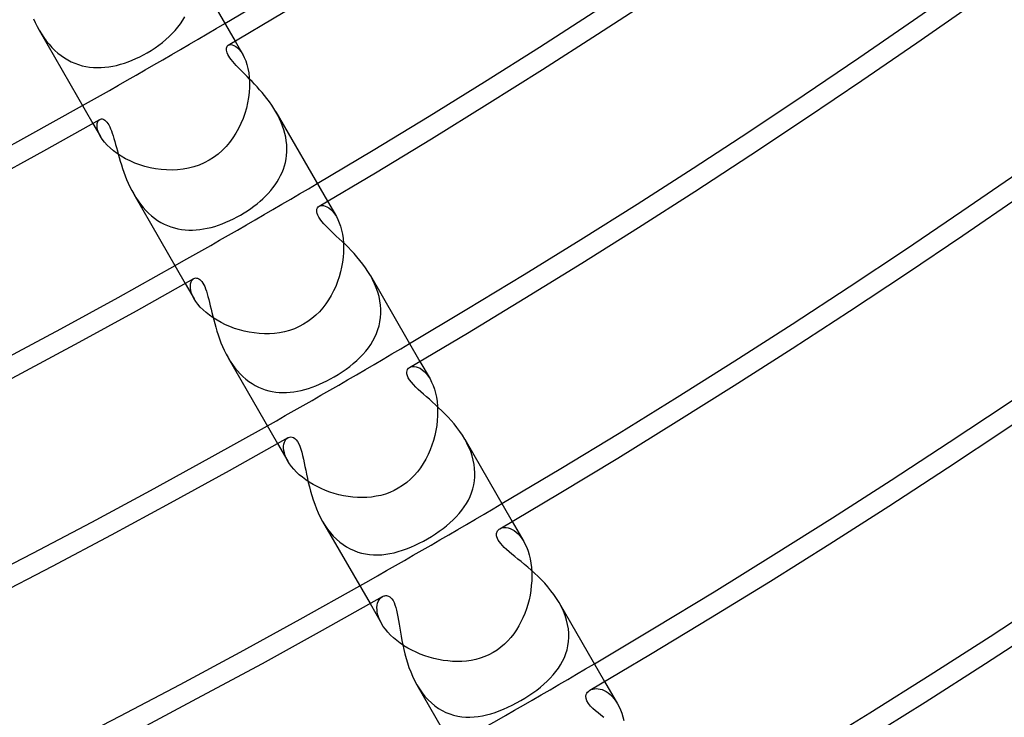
# Model space of a CAD drawing. Header units: millimetres. Extents: x -280 to 280, y -247 to 247.
# Tile 50 of 85: x 91 to 115, y -180 to -163. Entities that reach past the tile are written whole.
import ezdxf

# ---------------------------------------------------------------- set-up
doc = ezdxf.new("R2010")
doc.units = ezdxf.units.MM
doc.layers.add('HIDDEN', color=7, linetype='Continuous')
doc.layers.add('THICK', color=7, linetype='Continuous')

msp = doc.modelspace()

# ---------------------------------------------------------------- linework, layer by layer
at = {"layer": 'HIDDEN'}
for p, q in [((95.397, -163.11), (95.453, -163.026)), ((95.453, -163.026), (95.505, -162.939)), ((91.955, -163.27), (92.009, -163.36)), ((95.197, -163.35), (95.268, -163.272)), ((95.268, -163.272), (95.335, -163.192)), ((95.335, -163.192), (95.397, -163.11)), ((92.009, -163.36), (92.067, -163.447)), ((92.067, -163.447), (92.128, -163.531)), ((92.128, -163.531), (92.193, -163.611)), ((94.868, -163.636), (94.956, -163.568)), ((94.956, -163.568), (95.04, -163.498)), ((95.04, -163.498), (95.121, -163.425)), ((95.121, -163.425), (95.197, -163.35)), ((96.727, -163.536), (96.912, -163.857)), ((92.193, -163.611), (92.261, -163.687)), ((92.261, -163.687), (92.334, -163.759)), ((92.334, -163.759), (92.409, -163.826)), ((94.583, -163.822), (94.681, -163.763)), ((94.681, -163.763), (94.776, -163.701)), ((94.776, -163.701), (94.868, -163.636)), ((96.56, -163.634), (96.589, -163.623)), ((96.589, -163.623), (96.622, -163.62)), ((96.622, -163.62), (96.658, -163.625)), ((96.658, -163.625), (96.699, -163.639)), ((96.699, -163.639), (96.741, -163.662)), ((96.741, -163.662), (96.784, -163.696)), ((96.784, -163.696), (96.828, -163.739)), ((96.828, -163.739), (96.871, -163.793)), ((96.871, -163.793), (96.912, -163.857)), ((92.409, -163.826), (92.487, -163.887)), ((92.487, -163.887), (92.567, -163.942)), ((92.567, -163.942), (92.65, -163.992)), ((92.65, -163.992), (92.735, -164.036)), ((92.735, -164.036), (92.822, -164.074)), ((94.03, -164.071), (94.124, -164.038)), ((94.124, -164.038), (94.218, -164.001)), ((94.218, -164.001), (94.311, -163.961)), ((94.311, -163.961), (94.403, -163.918)), ((94.403, -163.918), (94.494, -163.871)), ((94.494, -163.871), (94.583, -163.822)), ((96.912, -163.857), (96.95, -163.929)), ((96.95, -163.929), (96.984, -164.011)), ((96.984, -164.011), (97.014, -164.101)), ((92.822, -164.074), (92.91, -164.106)), ((92.91, -164.106), (93, -164.132)), ((93, -164.132), (93.091, -164.152)), ((93.091, -164.152), (93.182, -164.166)), ((93.182, -164.166), (93.275, -164.176)), ((93.275, -164.176), (93.368, -164.179)), ((93.368, -164.179), (93.462, -164.178)), ((93.462, -164.178), (93.556, -164.172)), ((93.556, -164.172), (93.65, -164.16)), ((93.65, -164.16), (93.745, -164.144)), ((93.745, -164.144), (93.84, -164.124)), ((93.84, -164.124), (93.935, -164.099)), ((93.935, -164.099), (94.03, -164.071)), ((97.014, -164.101), (97.038, -164.199)), ((97.038, -164.199), (97.057, -164.305)), ((97.057, -164.305), (97.07, -164.418)), ((97.07, -164.418), (97.076, -164.536)), ((97.076, -164.658), (97.068, -164.782)), ((97.076, -164.536), (97.076, -164.658)), ((97.053, -164.909), (97.03, -165.037)), ((97.068, -164.782), (97.053, -164.909)), ((97.001, -165.165), (96.964, -165.293)), ((97.03, -165.037), (97.001, -165.165)), ((93.384, -165.494), (93.405, -165.462)), ((93.405, -165.462), (93.431, -165.441)), ((96.92, -165.418), (96.869, -165.542)), ((96.964, -165.293), (96.92, -165.418)), ((97.766, -165.34), (97.72, -165.256)), ((97.809, -165.426), (97.766, -165.34)), ((97.849, -165.514), (97.809, -165.426)), ((93.263, -165.536), (93.448, -165.857)), ((93.365, -165.586), (93.37, -165.536)), ((93.369, -165.644), (93.365, -165.586)), ((93.383, -165.709), (93.369, -165.644)), ((93.37, -165.536), (93.384, -165.494)), ((93.409, -165.78), (93.383, -165.709)), ((96.811, -165.662), (96.745, -165.779)), ((96.869, -165.542), (96.811, -165.662)), ((97.883, -165.602), (97.849, -165.514)), ((97.913, -165.691), (97.883, -165.602)), ((97.939, -165.781), (97.913, -165.691)), ((93.448, -165.857), (93.409, -165.78)), ((93.491, -165.925), (93.448, -165.857)), ((93.544, -165.994), (93.491, -165.925)), ((96.673, -165.891), (96.593, -165.999)), ((96.745, -165.779), (96.673, -165.891)), ((97.959, -165.871), (97.939, -165.781)), ((97.974, -165.961), (97.959, -165.871)), ((97.983, -166.051), (97.974, -165.961)), ((93.607, -166.065), (93.544, -165.994)), ((93.679, -166.135), (93.607, -166.065)), ((93.761, -166.205), (93.679, -166.135)), ((93.852, -166.272), (93.761, -166.205)), ((96.412, -166.195), (96.311, -166.283)), ((96.506, -166.1), (96.412, -166.195)), ((96.593, -165.999), (96.506, -166.1)), ((97.987, -166.14), (97.983, -166.051)), ((97.986, -166.228), (97.987, -166.14)), ((93.95, -166.336), (93.852, -166.272)), ((94.055, -166.396), (93.95, -166.336)), ((94.167, -166.452), (94.055, -166.396)), ((94.284, -166.503), (94.167, -166.452)), ((96.091, -166.435), (95.972, -166.498)), ((96.204, -166.364), (96.091, -166.435)), ((96.311, -166.283), (96.204, -166.364)), ((97.951, -166.486), (97.968, -166.401)), ((97.968, -166.401), (97.98, -166.315)), ((97.98, -166.315), (97.986, -166.228)), ((94.406, -166.548), (94.284, -166.503)), ((94.531, -166.586), (94.406, -166.548)), ((94.66, -166.618), (94.531, -166.586)), ((94.79, -166.643), (94.66, -166.618)), ((94.923, -166.661), (94.79, -166.643)), ((95.057, -166.671), (94.923, -166.661)), ((95.191, -166.673), (95.057, -166.671)), ((95.325, -166.667), (95.191, -166.673)), ((95.458, -166.652), (95.325, -166.667)), ((95.591, -166.628), (95.458, -166.652)), ((95.721, -166.594), (95.591, -166.628)), ((95.848, -166.551), (95.721, -166.594)), ((95.972, -166.498), (95.848, -166.551)), ((97.871, -166.731), (97.902, -166.651)), ((97.902, -166.651), (97.929, -166.569)), ((97.929, -166.569), (97.951, -166.486)), ((97.75, -166.96), (97.794, -166.885)), ((97.794, -166.885), (97.835, -166.809)), ((97.835, -166.809), (97.871, -166.731)), ((97.593, -167.173), (97.649, -167.104)), ((97.649, -167.104), (97.701, -167.033)), ((97.701, -167.033), (97.75, -166.96)), ((94.256, -167.256), (94.308, -167.342)), ((94.308, -167.342), (94.363, -167.425)), ((97.334, -167.434), (97.403, -167.371)), ((97.403, -167.371), (97.47, -167.307)), ((97.47, -167.307), (97.533, -167.241)), ((97.533, -167.241), (97.593, -167.173)), ((94.363, -167.425), (94.421, -167.505)), ((94.421, -167.505), (94.483, -167.582)), ((94.483, -167.582), (94.549, -167.655)), ((97.027, -167.665), (97.108, -167.61)), ((97.108, -167.61), (97.186, -167.553)), ((97.186, -167.553), (97.261, -167.494)), ((97.261, -167.494), (97.334, -167.434)), ((98.771, -167.555), (98.802, -167.542)), ((98.802, -167.542), (98.837, -167.536)), ((98.837, -167.536), (98.877, -167.538)), ((98.877, -167.538), (98.919, -167.549)), ((98.919, -167.549), (98.964, -167.568)), ((98.964, -167.568), (99.011, -167.596)), ((98.977, -167.433), (99.193, -167.807)), ((99.011, -167.596), (99.058, -167.634)), ((99.058, -167.634), (99.104, -167.682)), ((94.549, -167.655), (94.617, -167.723)), ((94.617, -167.723), (94.688, -167.786)), ((94.688, -167.786), (94.761, -167.844)), ((94.761, -167.844), (94.837, -167.898)), ((96.595, -167.905), (96.685, -167.862)), ((96.685, -167.862), (96.773, -167.816)), ((96.773, -167.816), (96.861, -167.768)), ((96.861, -167.768), (96.945, -167.717)), ((96.945, -167.717), (97.027, -167.665)), ((99.104, -167.682), (99.15, -167.74)), ((99.15, -167.74), (99.193, -167.807)), ((99.193, -167.807), (99.23, -167.878)), ((99.23, -167.878), (99.264, -167.957)), ((94.837, -167.898), (94.916, -167.946)), ((94.916, -167.946), (94.997, -167.989)), ((94.997, -167.989), (95.079, -168.026)), ((95.079, -168.026), (95.162, -168.057)), ((95.162, -168.057), (95.247, -168.083)), ((95.247, -168.083), (95.333, -168.104)), ((95.333, -168.104), (95.42, -168.119)), ((95.42, -168.119), (95.509, -168.129)), ((95.509, -168.129), (95.597, -168.134)), ((95.687, -168.135), (95.777, -168.131)), ((95.777, -168.131), (95.867, -168.122)), ((95.867, -168.122), (95.958, -168.108)), ((95.958, -168.108), (96.049, -168.091)), ((96.049, -168.091), (96.14, -168.069)), ((96.14, -168.069), (96.231, -168.044)), ((96.231, -168.044), (96.323, -168.015)), ((96.323, -168.015), (96.414, -167.982)), ((96.414, -167.982), (96.504, -167.945)), ((96.504, -167.945), (96.595, -167.905)), ((99.264, -167.957), (99.294, -168.043)), ((99.294, -168.043), (99.319, -168.136)), ((95.597, -168.134), (95.687, -168.135)), ((99.319, -168.136), (99.34, -168.235)), ((99.34, -168.235), (99.355, -168.34)), ((99.355, -168.34), (99.364, -168.45)), ((99.364, -168.45), (99.368, -168.563)), ((99.368, -168.563), (99.365, -168.679)), ((99.357, -168.797), (99.342, -168.916)), ((99.365, -168.679), (99.357, -168.797)), ((99.321, -169.035), (99.294, -169.155)), ((99.342, -168.916), (99.321, -169.035)), ((95.694, -169.336), (95.721, -169.316)), ((99.261, -169.273), (99.222, -169.39)), ((99.294, -169.155), (99.261, -169.273)), ((100.075, -169.34), (100.021, -169.241)), ((95.513, -169.433), (95.729, -169.807)), ((95.636, -169.489), (95.642, -169.44)), ((95.637, -169.543), (95.636, -169.489)), ((95.646, -169.603), (95.637, -169.543)), ((95.642, -169.44), (95.654, -169.398)), ((95.654, -169.398), (95.672, -169.363)), ((95.672, -169.363), (95.694, -169.336)), ((99.176, -169.505), (99.125, -169.617)), ((99.222, -169.39), (99.176, -169.505)), ((100.123, -169.441), (100.075, -169.34)), ((100.166, -169.543), (100.123, -169.441)), ((100.202, -169.646), (100.166, -169.543)), ((95.664, -169.667), (95.646, -169.603)), ((95.692, -169.735), (95.664, -169.667)), ((95.729, -169.807), (95.692, -169.735)), ((95.771, -169.874), (95.729, -169.807)), ((99.068, -169.727), (99.005, -169.832)), ((99.125, -169.617), (99.068, -169.727)), ((100.232, -169.751), (100.202, -169.646)), ((100.254, -169.856), (100.232, -169.751)), ((95.821, -169.941), (95.771, -169.874)), ((95.879, -170.009), (95.821, -169.941)), ((95.946, -170.077), (95.879, -170.009)), ((98.86, -170.031), (98.779, -170.123)), ((98.936, -169.934), (98.86, -170.031)), ((99.005, -169.832), (98.936, -169.934)), ((100.269, -169.96), (100.254, -169.856)), ((100.277, -170.063), (100.269, -169.96)), ((96.02, -170.144), (95.946, -170.077)), ((96.103, -170.209), (96.02, -170.144)), ((96.191, -170.272), (96.103, -170.209)), ((96.286, -170.331), (96.191, -170.272)), ((98.598, -170.289), (98.499, -170.361)), ((98.691, -170.209), (98.598, -170.289)), ((98.779, -170.123), (98.691, -170.209)), ((100.255, -170.366), (100.27, -170.266)), ((100.27, -170.266), (100.277, -170.165)), ((100.277, -170.165), (100.277, -170.063)), ((96.386, -170.387), (96.286, -170.331)), ((96.491, -170.438), (96.386, -170.387)), ((96.601, -170.485), (96.491, -170.438)), ((96.715, -170.528), (96.601, -170.485)), ((96.831, -170.564), (96.715, -170.528)), ((98.285, -170.485), (98.17, -170.535)), ((98.396, -170.426), (98.285, -170.485)), ((98.499, -170.361), (98.396, -170.426)), ((100.206, -170.558), (100.234, -170.463)), ((100.234, -170.463), (100.255, -170.366)), ((96.95, -170.596), (96.831, -170.564)), ((97.07, -170.621), (96.95, -170.596)), ((97.192, -170.64), (97.07, -170.621)), ((97.316, -170.653), (97.192, -170.64)), ((97.44, -170.659), (97.316, -170.653)), ((97.564, -170.657), (97.44, -170.659)), ((97.688, -170.649), (97.564, -170.657)), ((97.811, -170.633), (97.688, -170.649)), ((97.933, -170.608), (97.811, -170.633)), ((98.052, -170.576), (97.933, -170.608)), ((98.17, -170.535), (98.052, -170.576)), ((100.083, -170.83), (100.13, -170.742)), ((100.13, -170.742), (100.171, -170.651)), ((100.171, -170.651), (100.206, -170.558)), ((99.908, -171.081), (99.972, -171)), ((99.972, -171), (100.03, -170.916)), ((100.03, -170.916), (100.083, -170.83)), ((96.556, -171.24), (96.608, -171.326)), ((99.688, -171.312), (99.766, -171.238)), ((99.766, -171.238), (99.84, -171.161)), ((99.84, -171.161), (99.908, -171.081)), ((96.608, -171.326), (96.664, -171.41)), ((96.664, -171.41), (96.723, -171.489)), ((99.428, -171.523), (99.519, -171.455)), ((99.519, -171.455), (99.606, -171.385)), ((99.606, -171.385), (99.688, -171.312)), ((100.977, -171.478), (101.01, -171.463)), ((101.01, -171.463), (101.048, -171.455)), ((101.048, -171.455), (101.09, -171.455)), ((101.09, -171.455), (101.135, -171.462)), ((101.135, -171.462), (101.183, -171.477)), ((101.183, -171.477), (101.232, -171.5)), ((101.227, -171.33), (101.475, -171.759)), ((96.723, -171.489), (96.785, -171.565)), ((96.785, -171.565), (96.85, -171.636)), ((96.85, -171.636), (96.918, -171.702)), ((96.918, -171.702), (96.989, -171.764)), ((99.051, -171.759), (99.137, -171.711)), ((99.137, -171.711), (99.237, -171.651)), ((99.237, -171.651), (99.334, -171.588)), ((99.334, -171.588), (99.428, -171.523)), ((101.232, -171.5), (101.282, -171.533)), ((101.282, -171.533), (101.332, -171.575)), ((101.332, -171.575), (101.382, -171.627)), ((101.382, -171.627), (101.429, -171.688)), ((101.429, -171.688), (101.474, -171.759)), ((96.989, -171.764), (97.063, -171.821)), ((97.063, -171.821), (97.139, -171.873)), ((97.139, -171.873), (97.217, -171.918)), ((97.217, -171.918), (97.296, -171.958)), ((97.296, -171.958), (97.377, -171.993)), ((98.514, -171.989), (98.604, -171.959)), ((98.604, -171.959), (98.694, -171.926)), ((98.694, -171.926), (98.784, -171.889)), ((98.784, -171.889), (98.873, -171.849)), ((98.873, -171.849), (98.962, -171.805)), ((98.962, -171.805), (99.051, -171.759)), ((101.474, -171.759), (101.513, -171.833)), ((101.513, -171.833), (101.549, -171.916)), ((101.549, -171.916), (101.581, -172.005)), ((97.377, -171.993), (97.46, -172.022)), ((97.46, -172.022), (97.544, -172.046)), ((97.544, -172.046), (97.63, -172.065)), ((97.63, -172.065), (97.716, -172.078)), ((97.716, -172.078), (97.802, -172.086)), ((97.802, -172.086), (97.89, -172.089)), ((97.89, -172.089), (97.978, -172.088)), ((97.978, -172.088), (98.066, -172.082)), ((98.066, -172.082), (98.155, -172.072)), ((98.155, -172.072), (98.244, -172.057)), ((98.244, -172.057), (98.334, -172.039)), ((98.334, -172.039), (98.424, -172.016)), ((98.424, -172.016), (98.514, -171.989)), ((101.581, -172.005), (101.607, -172.101)), ((101.607, -172.101), (101.629, -172.202)), ((101.629, -172.202), (101.645, -172.31)), ((101.645, -172.31), (101.656, -172.422)), ((101.656, -172.422), (101.66, -172.537)), ((101.658, -172.654), (101.651, -172.773)), ((101.66, -172.537), (101.658, -172.654)), ((101.637, -172.893), (101.617, -173.014)), ((101.651, -172.773), (101.637, -172.893)), ((101.591, -173.135), (101.559, -173.254)), ((101.617, -173.014), (101.591, -173.135)), ((97.763, -173.33), (98.011, -173.759)), ((97.908, -173.444), (97.909, -173.392)), ((97.909, -173.392), (97.916, -173.344)), ((97.916, -173.344), (97.927, -173.301)), ((97.927, -173.301), (97.944, -173.264)), ((97.944, -173.264), (97.965, -173.232)), ((97.965, -173.232), (97.989, -173.207)), ((97.989, -173.207), (98.016, -173.187)), ((101.521, -173.372), (101.477, -173.488)), ((101.559, -173.254), (101.521, -173.372)), ((102.375, -173.324), (102.321, -173.225)), ((102.423, -173.424), (102.375, -173.324)), ((97.914, -173.5), (97.908, -173.444)), ((97.927, -173.56), (97.914, -173.5)), ((97.947, -173.624), (97.927, -173.56)), ((97.974, -173.69), (97.947, -173.624)), ((101.427, -173.601), (101.372, -173.712)), ((101.477, -173.488), (101.427, -173.601)), ((102.465, -173.527), (102.423, -173.424)), ((102.5, -173.631), (102.465, -173.527)), ((102.528, -173.734), (102.5, -173.631)), ((98.01, -173.759), (97.974, -173.69)), ((98.052, -173.825), (98.01, -173.759)), ((98.1, -173.891), (98.052, -173.825)), ((101.31, -173.818), (101.241, -173.921)), ((101.372, -173.712), (101.31, -173.818)), ((102.548, -173.838), (102.528, -173.734)), ((102.561, -173.94), (102.548, -173.838)), ((98.156, -173.958), (98.1, -173.891)), ((98.218, -174.024), (98.156, -173.958)), ((98.288, -174.089), (98.218, -174.024)), ((98.364, -174.153), (98.288, -174.089)), ((101.086, -174.113), (100.999, -174.2)), ((101.167, -174.019), (101.086, -174.113)), ((101.241, -173.921), (101.167, -174.019)), ((102.567, -174.042), (102.561, -173.94)), ((102.565, -174.144), (102.567, -174.042)), ((98.446, -174.214), (98.364, -174.153)), ((98.534, -174.273), (98.446, -174.214)), ((98.625, -174.328), (98.534, -174.273)), ((98.722, -174.38), (98.625, -174.328)), ((100.806, -174.355), (100.702, -174.421)), ((100.906, -174.281), (100.806, -174.355)), ((100.999, -174.2), (100.906, -174.281)), ((102.516, -174.435), (102.539, -174.34)), ((102.539, -174.34), (102.556, -174.243)), ((102.556, -174.243), (102.565, -174.144)), ((98.822, -174.428), (98.722, -174.38)), ((98.926, -174.473), (98.822, -174.428)), ((99.032, -174.512), (98.926, -174.473)), ((99.141, -174.547), (99.032, -174.512)), ((99.252, -174.577), (99.141, -174.547)), ((99.364, -174.602), (99.252, -174.577)), ((99.477, -174.622), (99.364, -174.602)), ((100.276, -174.592), (100.164, -174.616)), ((100.387, -174.56), (100.276, -174.592)), ((100.495, -174.521), (100.387, -174.56)), ((100.6, -174.475), (100.495, -174.521)), ((100.702, -174.421), (100.6, -174.475)), ((102.45, -174.618), (102.486, -174.528)), ((102.486, -174.528), (102.516, -174.435)), ((99.592, -174.636), (99.477, -174.622)), ((99.706, -174.644), (99.592, -174.636)), ((99.821, -174.647), (99.706, -174.644)), ((99.936, -174.643), (99.821, -174.647)), ((100.051, -174.633), (99.936, -174.643)), ((100.164, -174.616), (100.051, -174.633)), ((102.305, -174.876), (102.359, -174.792)), ((102.359, -174.792), (102.408, -174.706)), ((102.408, -174.706), (102.45, -174.618)), ((102.112, -175.113), (102.182, -175.036)), ((102.182, -175.036), (102.246, -174.957)), ((102.246, -174.957), (102.305, -174.876)), ((98.857, -175.225), (98.915, -175.321)), ((98.915, -175.321), (98.979, -175.413)), ((101.878, -175.331), (101.96, -175.261)), ((101.96, -175.261), (102.039, -175.188)), ((102.039, -175.188), (102.112, -175.113)), ((103.477, -175.228), (103.758, -175.713)), ((98.979, -175.413), (99.047, -175.501)), ((99.047, -175.501), (99.119, -175.583)), ((101.511, -175.592), (101.607, -175.53)), ((101.607, -175.53), (101.701, -175.466)), ((101.701, -175.466), (101.791, -175.4)), ((101.791, -175.4), (101.878, -175.331)), ((103.176, -175.405), (103.209, -175.389)), ((103.209, -175.389), (103.247, -175.379)), ((103.247, -175.379), (103.287, -175.374)), ((103.287, -175.374), (103.331, -175.376)), ((103.331, -175.376), (103.377, -175.384)), ((103.377, -175.384), (103.424, -175.398)), ((103.424, -175.398), (103.473, -175.42)), ((103.473, -175.42), (103.522, -175.449)), ((103.522, -175.449), (103.571, -175.486)), ((103.571, -175.486), (103.62, -175.531)), ((103.62, -175.531), (103.668, -175.584)), ((99.119, -175.583), (99.195, -175.66)), ((99.195, -175.66), (99.275, -175.729)), ((99.275, -175.729), (99.358, -175.792)), ((99.358, -175.792), (99.443, -175.848)), ((101.109, -175.808), (101.211, -175.759)), ((101.211, -175.759), (101.312, -175.707)), ((101.312, -175.707), (101.412, -175.651)), ((101.412, -175.651), (101.511, -175.592)), ((103.668, -175.584), (103.714, -175.644)), ((103.714, -175.644), (103.757, -175.713)), ((103.757, -175.713), (103.796, -175.785)), ((103.796, -175.785), (103.831, -175.865)), ((99.443, -175.848), (99.532, -175.897)), ((99.532, -175.897), (99.623, -175.938)), ((99.623, -175.938), (99.715, -175.972)), ((99.715, -175.972), (99.809, -176)), ((99.809, -176), (99.905, -176.02)), ((99.905, -176.02), (100.001, -176.034)), ((100.001, -176.034), (100.099, -176.041)), ((100.099, -176.041), (100.197, -176.042)), ((100.197, -176.042), (100.297, -176.037)), ((100.297, -176.037), (100.397, -176.026)), ((100.397, -176.026), (100.498, -176.01)), ((100.498, -176.01), (100.599, -175.988)), ((100.599, -175.988), (100.7, -175.961)), ((100.7, -175.961), (100.802, -175.93)), ((100.802, -175.93), (100.904, -175.894)), ((100.904, -175.894), (101.007, -175.853)), ((101.007, -175.853), (101.109, -175.808)), ((103.831, -175.865), (103.863, -175.951)), ((103.863, -175.951), (103.89, -176.042)), ((103.89, -176.042), (103.912, -176.138)), ((103.912, -176.138), (103.93, -176.24)), ((103.93, -176.24), (103.943, -176.345)), ((103.943, -176.345), (103.951, -176.454)), ((103.951, -176.454), (103.954, -176.565)), ((103.951, -176.677), (103.942, -176.791)), ((103.954, -176.565), (103.951, -176.677)), ((103.929, -176.905), (103.91, -177.02)), ((103.942, -176.791), (103.929, -176.905)), ((100.013, -177.228), (100.294, -177.713)), ((100.187, -177.267), (100.199, -177.219)), ((100.199, -177.219), (100.215, -177.175)), ((100.215, -177.175), (100.235, -177.137)), ((100.235, -177.137), (100.26, -177.104)), ((100.26, -177.104), (100.287, -177.077)), ((100.287, -177.077), (100.317, -177.056)), ((103.886, -177.133), (103.856, -177.246)), ((103.91, -177.02), (103.886, -177.133)), ((104.675, -177.308), (104.618, -177.204)), ((100.182, -177.321), (100.187, -177.267)), ((100.183, -177.378), (100.182, -177.321)), ((100.19, -177.439), (100.183, -177.378)), ((100.204, -177.504), (100.19, -177.439)), ((103.783, -177.465), (103.739, -177.571)), ((103.822, -177.356), (103.783, -177.465)), ((103.856, -177.246), (103.822, -177.356)), ((104.724, -177.414), (104.675, -177.308)), ((104.766, -177.521), (104.724, -177.414)), ((100.226, -177.572), (100.204, -177.504)), ((100.256, -177.641), (100.226, -177.572)), ((100.293, -177.713), (100.256, -177.641)), ((100.337, -177.783), (100.293, -177.713)), ((103.69, -177.674), (103.636, -177.773)), ((103.739, -177.571), (103.69, -177.674)), ((104.8, -177.627), (104.766, -177.521)), ((104.826, -177.734), (104.8, -177.627)), ((100.389, -177.854), (100.337, -177.783)), ((100.448, -177.924), (100.389, -177.854)), ((100.513, -177.994), (100.448, -177.924)), ((103.512, -177.963), (103.442, -178.052)), ((103.577, -177.87), (103.512, -177.963)), ((103.636, -177.773), (103.577, -177.87)), ((104.844, -177.842), (104.826, -177.734)), ((104.854, -177.947), (104.844, -177.842)), ((104.855, -178.051), (104.854, -177.947)), ((100.586, -178.062), (100.513, -177.994)), ((100.665, -178.128), (100.586, -178.062)), ((100.75, -178.192), (100.665, -178.128)), ((100.839, -178.252), (100.75, -178.192)), ((103.367, -178.136), (103.286, -178.216)), ((103.442, -178.052), (103.367, -178.136)), ((104.834, -178.253), (104.849, -178.153)), ((104.849, -178.153), (104.855, -178.051)), ((100.934, -178.309), (100.839, -178.252)), ((101.032, -178.363), (100.934, -178.309)), ((101.133, -178.412), (101.032, -178.363)), ((101.238, -178.457), (101.133, -178.412)), ((103.01, -178.419), (102.91, -178.472)), ((103.107, -178.358), (103.01, -178.419)), ((103.199, -178.29), (103.107, -178.358)), ((103.286, -178.216), (103.199, -178.29)), ((104.783, -178.446), (104.812, -178.351)), ((104.812, -178.351), (104.834, -178.253)), ((101.346, -178.497), (101.238, -178.457)), ((101.456, -178.533), (101.346, -178.497)), ((101.567, -178.564), (101.456, -178.533)), ((101.68, -178.59), (101.567, -178.564)), ((101.793, -178.61), (101.68, -178.59)), ((101.907, -178.625), (101.793, -178.61)), ((102.022, -178.634), (101.907, -178.625)), ((102.136, -178.638), (102.022, -178.634)), ((102.251, -178.635), (102.136, -178.638)), ((102.365, -178.626), (102.251, -178.635)), ((102.478, -178.609), (102.365, -178.626)), ((102.589, -178.586), (102.478, -178.609)), ((102.699, -178.555), (102.589, -178.586)), ((102.806, -178.517), (102.699, -178.555)), ((102.91, -178.472), (102.806, -178.517)), ((104.656, -178.717), (104.705, -178.629)), ((104.705, -178.629), (104.747, -178.539)), ((104.747, -178.539), (104.783, -178.446)), ((104.475, -178.964), (104.54, -178.884)), ((104.54, -178.884), (104.601, -178.802)), ((104.601, -178.802), (104.656, -178.717)), ((104.247, -179.191), (104.328, -179.118)), ((104.328, -179.118), (104.404, -179.042)), ((104.404, -179.042), (104.475, -178.964)), ((105.727, -179.125), (106.042, -179.669)), ((101.154, -179.203), (101.215, -179.304)), ((101.215, -179.304), (101.282, -179.399)), ((101.282, -179.399), (101.352, -179.488)), ((103.884, -179.465), (103.98, -179.4)), ((103.98, -179.4), (104.073, -179.332)), ((104.073, -179.332), (104.162, -179.263)), ((104.162, -179.263), (104.247, -179.191)), ((105.37, -179.335), (105.403, -179.319)), ((105.403, -179.319), (105.441, -179.307)), ((105.441, -179.307), (105.481, -179.299)), ((105.481, -179.299), (105.524, -179.297)), ((105.524, -179.297), (105.569, -179.299)), ((105.569, -179.299), (105.616, -179.308)), ((105.616, -179.308), (105.664, -179.322)), ((105.664, -179.322), (105.713, -179.342)), ((105.713, -179.342), (105.762, -179.368)), ((105.762, -179.368), (105.812, -179.402)), ((105.812, -179.402), (105.861, -179.441)), ((101.352, -179.488), (101.427, -179.571)), ((101.427, -179.571), (101.507, -179.647)), ((103.581, -179.646), (103.685, -179.588)), ((103.685, -179.588), (103.786, -179.528)), ((103.786, -179.528), (103.884, -179.465)), ((105.861, -179.441), (105.908, -179.488)), ((105.908, -179.488), (105.955, -179.541)), ((105.955, -179.541), (105.999, -179.602)), ((105.999, -179.602), (106.041, -179.669)), ((101.507, -179.647), (101.59, -179.717)), ((101.59, -179.717), (101.677, -179.778)), ((101.677, -179.778), (101.767, -179.832)), ((101.767, -179.832), (101.859, -179.878)), ((101.859, -179.878), (101.953, -179.915)), ((102.955, -179.91), (103.058, -179.877)), ((103.058, -179.877), (103.162, -179.84)), ((103.162, -179.84), (103.266, -179.798)), ((103.266, -179.798), (103.371, -179.751)), ((103.371, -179.751), (103.476, -179.701)), ((103.476, -179.701), (103.581, -179.646)), ((106.041, -179.669), (106.079, -179.74)), ((106.079, -179.74), (106.114, -179.817)), ((106.114, -179.817), (106.145, -179.898)), ((101.953, -179.915), (102.05, -179.946)), ((102.05, -179.946), (102.148, -179.968)), ((102.148, -179.968), (102.247, -179.983)), ((102.247, -179.983), (102.347, -179.992)), ((102.347, -179.992), (102.447, -179.993)), ((102.447, -179.993), (102.548, -179.988)), ((102.548, -179.988), (102.649, -179.977)), ((102.649, -179.977), (102.751, -179.96)), ((102.751, -179.96), (102.852, -179.938)), ((102.852, -179.938), (102.955, -179.91)), ((106.145, -179.898), (106.173, -179.985)), ((106.173, -179.985), (106.196, -180.076))]:
    msp.add_line(p, q, dxfattribs=at)
for radius, start, end in [(189.5, 299.39527, 300.60473), (194, 299.40931, 300.59069), (198.5, 299.42272, 300.57729), (203, 299.4355, 300.56451), (207.5, 299.44776, 300.55225)]:
    msp.add_arc((0, 0), radius, start, end, dxfattribs=at)
at = {"layer": 'THICK'}
for p, q in [((95.419, -161.27), (96.727, -163.536)), ((91.812, -162.99), (91.856, -163.084)), ((91.856, -163.084), (91.904, -163.177)), ((91.904, -163.177), (91.955, -163.27)), ((91.955, -163.27), (93.263, -165.536)), ((96.514, -163.727), (96.516, -163.702)), ((96.516, -163.755), (96.514, -163.727)), ((96.516, -163.702), (96.522, -163.68)), ((96.523, -163.787), (96.516, -163.755)), ((96.522, -163.68), (96.532, -163.661)), ((96.535, -163.822), (96.523, -163.787)), ((96.532, -163.661), (96.545, -163.646)), ((96.545, -163.646), (96.56, -163.634)), ((96.552, -163.858), (96.535, -163.822)), ((96.573, -163.897), (96.552, -163.858)), ((96.6, -163.939), (96.573, -163.897)), ((96.632, -163.982), (96.6, -163.939)), ((96.668, -164.028), (96.632, -163.982)), ((96.709, -164.076), (96.668, -164.028)), ((96.754, -164.125), (96.709, -164.076)), ((96.802, -164.177), (96.754, -164.125)), ((96.854, -164.23), (96.802, -164.177)), ((96.908, -164.284), (96.854, -164.23)), ((96.964, -164.341), (96.908, -164.284)), ((97.022, -164.399), (96.964, -164.341)), ((97.081, -164.458), (97.022, -164.399)), ((97.14, -164.52), (97.081, -164.458)), ((97.201, -164.583), (97.14, -164.52)), ((97.262, -164.649), (97.201, -164.583)), ((97.323, -164.717), (97.262, -164.649)), ((97.384, -164.787), (97.323, -164.717)), ((97.444, -164.86), (97.384, -164.787)), ((97.503, -164.935), (97.444, -164.86)), ((97.561, -165.012), (97.503, -164.935)), ((97.617, -165.091), (97.561, -165.012)), ((97.67, -165.172), (97.617, -165.091)), ((97.72, -165.256), (97.67, -165.172)), ((93.431, -165.441), (93.448, -165.433)), ((93.448, -165.433), (93.468, -165.43)), ((93.468, -165.43), (93.488, -165.43)), ((93.488, -165.43), (93.509, -165.435)), ((93.509, -165.435), (93.532, -165.445)), ((93.532, -165.445), (93.555, -165.46)), ((93.555, -165.46), (93.578, -165.48)), ((93.578, -165.48), (93.602, -165.507)), ((97.721, -165.257), (98.977, -167.433)), ((93.602, -165.507), (93.626, -165.539)), ((93.626, -165.539), (93.648, -165.576)), ((93.648, -165.576), (93.671, -165.619)), ((93.671, -165.619), (93.692, -165.666)), ((93.692, -165.666), (93.714, -165.719)), ((93.714, -165.719), (93.734, -165.776)), ((93.734, -165.776), (93.755, -165.839)), ((93.755, -165.839), (93.775, -165.905)), ((93.775, -165.905), (93.795, -165.975)), ((93.795, -165.975), (93.816, -166.049)), ((93.816, -166.049), (93.836, -166.125)), ((93.836, -166.125), (93.858, -166.205)), ((93.858, -166.205), (93.88, -166.287)), ((93.88, -166.287), (93.904, -166.371)), ((93.904, -166.371), (93.929, -166.457)), ((93.929, -166.457), (93.955, -166.544)), ((93.955, -166.544), (93.984, -166.632)), ((93.984, -166.632), (94.015, -166.722)), ((94.015, -166.722), (94.048, -166.812)), ((94.048, -166.812), (94.084, -166.902)), ((94.084, -166.902), (94.122, -166.992)), ((94.122, -166.992), (94.164, -167.082)), ((94.164, -167.082), (94.208, -167.17)), ((94.208, -167.17), (94.256, -167.256)), ((94.257, -167.257), (95.513, -169.433)), ((98.714, -167.655), (98.719, -167.622)), ((98.719, -167.622), (98.731, -167.595)), ((98.731, -167.595), (98.748, -167.572)), ((98.748, -167.572), (98.771, -167.555)), ((98.716, -167.691), (98.714, -167.655)), ((98.726, -167.731), (98.716, -167.691)), ((98.743, -167.775), (98.726, -167.731)), ((98.768, -167.822), (98.743, -167.775)), ((98.801, -167.872), (98.768, -167.822)), ((98.842, -167.926), (98.801, -167.872)), ((98.89, -167.981), (98.842, -167.926)), ((98.943, -168.037), (98.89, -167.981)), ((99, -168.096), (98.943, -168.037)), ((99.062, -168.155), (99, -168.096)), ((99.126, -168.216), (99.062, -168.155)), ((99.192, -168.279), (99.126, -168.216)), ((99.261, -168.344), (99.192, -168.279)), ((99.332, -168.411), (99.261, -168.344)), ((99.404, -168.481), (99.332, -168.411)), ((99.477, -168.553), (99.404, -168.481)), ((99.55, -168.629), (99.477, -168.553)), ((99.623, -168.708), (99.55, -168.629)), ((99.695, -168.789), (99.623, -168.708)), ((99.766, -168.874), (99.695, -168.789)), ((99.834, -168.961), (99.766, -168.874)), ((99.9, -169.051), (99.834, -168.961)), ((99.962, -169.145), (99.9, -169.051)), ((95.721, -169.316), (95.742, -169.306)), ((95.742, -169.306), (95.765, -169.301)), ((95.765, -169.301), (95.789, -169.302)), ((95.789, -169.302), (95.814, -169.307)), ((95.814, -169.307), (95.84, -169.319)), ((95.84, -169.319), (95.866, -169.336)), ((100.021, -169.241), (99.962, -169.145)), ((100.021, -169.242), (101.227, -171.33)), ((95.866, -169.336), (95.891, -169.359)), ((95.891, -169.359), (95.916, -169.388)), ((95.916, -169.388), (95.94, -169.423)), ((95.94, -169.423), (95.963, -169.464)), ((95.963, -169.464), (95.985, -169.511)), ((95.985, -169.511), (96.007, -169.563)), ((96.007, -169.563), (96.027, -169.621)), ((96.027, -169.621), (96.047, -169.684)), ((96.047, -169.684), (96.066, -169.752)), ((96.066, -169.752), (96.085, -169.823)), ((96.085, -169.823), (96.103, -169.898)), ((96.103, -169.898), (96.122, -169.977)), ((96.122, -169.977), (96.141, -170.059)), ((96.141, -170.059), (96.161, -170.143)), ((96.161, -170.143), (96.182, -170.23)), ((96.182, -170.23), (96.205, -170.319)), ((96.205, -170.319), (96.229, -170.409)), ((96.229, -170.409), (96.254, -170.501)), ((96.254, -170.501), (96.282, -170.594)), ((96.282, -170.594), (96.313, -170.688)), ((96.313, -170.688), (96.346, -170.782)), ((96.346, -170.782), (96.382, -170.876)), ((96.382, -170.876), (96.42, -170.969)), ((96.42, -170.969), (96.462, -171.061)), ((96.462, -171.061), (96.508, -171.152)), ((96.508, -171.152), (96.556, -171.24)), ((96.557, -171.242), (97.763, -173.33)), ((100.949, -171.499), (100.977, -171.478)), ((100.908, -171.595), (100.914, -171.558)), ((100.912, -171.637), (100.908, -171.595)), ((100.924, -171.682), (100.912, -171.637)), ((100.914, -171.558), (100.928, -171.526)), ((100.946, -171.732), (100.924, -171.682)), ((100.928, -171.526), (100.949, -171.499)), ((100.978, -171.784), (100.946, -171.732)), ((101.02, -171.84), (100.978, -171.784)), ((101.07, -171.897), (101.02, -171.84)), ((101.126, -171.955), (101.07, -171.897)), ((101.186, -172.013), (101.126, -171.955)), ((101.251, -172.072), (101.186, -172.013)), ((101.317, -172.131), (101.251, -172.072)), ((101.386, -172.191), (101.317, -172.131)), ((101.458, -172.254), (101.386, -172.191)), ((101.531, -172.32), (101.458, -172.254)), ((101.607, -172.388), (101.531, -172.32)), ((101.684, -172.458), (101.607, -172.388)), ((101.761, -172.532), (101.684, -172.458)), ((101.838, -172.608), (101.761, -172.532)), ((101.914, -172.687), (101.838, -172.608)), ((101.988, -172.769), (101.914, -172.687)), ((102.061, -172.854), (101.988, -172.769)), ((102.131, -172.943), (102.061, -172.854)), ((102.198, -173.034), (102.131, -172.943)), ((102.262, -173.128), (102.198, -173.034)), ((102.321, -173.225), (102.262, -173.128)), ((98.016, -173.187), (98.048, -173.174)), ((98.048, -173.174), (98.081, -173.169)), ((98.081, -173.169), (98.116, -173.173)), ((98.116, -173.173), (98.15, -173.186)), ((98.15, -173.186), (98.184, -173.209)), ((98.184, -173.209), (98.217, -173.241)), ((98.217, -173.241), (98.248, -173.284)), ((98.248, -173.284), (98.278, -173.336)), ((98.278, -173.336), (98.305, -173.399)), ((98.305, -173.399), (98.329, -173.469)), ((102.321, -173.225), (103.477, -175.228)), ((98.329, -173.469), (98.352, -173.545)), ((98.352, -173.545), (98.372, -173.626)), ((98.372, -173.626), (98.391, -173.71)), ((98.391, -173.71), (98.409, -173.797)), ((98.409, -173.797), (98.427, -173.888)), ((98.427, -173.888), (98.446, -173.982)), ((98.446, -173.982), (98.465, -174.079)), ((98.465, -174.079), (98.487, -174.179)), ((98.487, -174.179), (98.509, -174.282)), ((98.509, -174.282), (98.535, -174.386)), ((98.535, -174.386), (98.562, -174.491)), ((98.562, -174.491), (98.593, -174.598)), ((98.593, -174.598), (98.627, -174.704)), ((98.627, -174.704), (98.665, -174.811)), ((98.665, -174.811), (98.706, -174.917)), ((98.706, -174.917), (98.752, -175.021)), ((98.752, -175.021), (98.802, -175.125)), ((98.802, -175.125), (98.857, -175.225)), ((98.857, -175.225), (100.013, -177.228)), ((103.095, -175.545), (103.097, -175.519)), ((103.097, -175.574), (103.095, -175.545)), ((103.097, -175.519), (103.102, -175.496)), ((103.102, -175.496), (103.11, -175.477)), ((103.11, -175.477), (103.119, -175.459)), ((103.119, -175.459), (103.131, -175.443)), ((103.131, -175.443), (103.144, -175.429)), ((103.144, -175.429), (103.159, -175.416)), ((103.159, -175.416), (103.176, -175.405)), ((103.104, -175.606), (103.097, -175.574)), ((103.117, -175.642), (103.104, -175.606)), ((103.137, -175.681), (103.117, -175.642)), ((103.163, -175.723), (103.137, -175.681)), ((103.197, -175.766), (103.163, -175.723)), ((103.237, -175.812), (103.197, -175.766)), ((103.284, -175.86), (103.237, -175.812)), ((103.339, -175.912), (103.284, -175.86)), ((103.401, -175.966), (103.339, -175.912)), ((103.468, -176.022), (103.401, -175.966)), ((103.539, -176.081), (103.468, -176.022)), ((103.615, -176.142), (103.539, -176.081)), ((103.693, -176.206), (103.615, -176.142)), ((103.773, -176.272), (103.693, -176.206)), ((103.856, -176.341), (103.773, -176.272)), ((103.939, -176.414), (103.856, -176.341)), ((104.022, -176.489), (103.939, -176.414)), ((104.105, -176.567), (104.022, -176.489)), ((104.187, -176.649), (104.105, -176.567)), ((104.268, -176.734), (104.187, -176.649)), ((104.346, -176.822), (104.268, -176.734)), ((104.42, -176.914), (104.346, -176.822)), ((104.491, -177.008), (104.42, -176.914)), ((100.317, -177.056), (100.336, -177.046)), ((100.336, -177.046), (100.356, -177.039)), ((100.356, -177.039), (100.376, -177.035)), ((100.376, -177.035), (100.396, -177.033)), ((100.396, -177.033), (100.417, -177.034)), ((100.417, -177.034), (100.441, -177.039)), ((100.441, -177.039), (100.466, -177.048)), ((100.466, -177.048), (100.492, -177.063)), ((100.492, -177.063), (100.519, -177.085)), ((100.519, -177.085), (100.546, -177.115)), ((100.546, -177.115), (100.573, -177.155)), ((100.573, -177.155), (100.599, -177.203)), ((100.599, -177.203), (100.621, -177.259)), ((104.557, -177.105), (104.491, -177.008)), ((104.618, -177.204), (104.557, -177.105)), ((104.619, -177.205), (105.727, -179.125)), ((100.621, -177.259), (100.642, -177.322)), ((100.642, -177.322), (100.661, -177.391)), ((100.661, -177.391), (100.678, -177.468)), ((100.678, -177.468), (100.694, -177.549)), ((100.694, -177.549), (100.709, -177.636)), ((100.709, -177.636), (100.724, -177.728)), ((100.724, -177.728), (100.739, -177.823)), ((100.739, -177.823), (100.755, -177.922)), ((100.755, -177.922), (100.772, -178.024)), ((100.772, -178.024), (100.791, -178.128)), ((100.791, -178.128), (100.812, -178.234)), ((100.812, -178.234), (100.835, -178.342)), ((100.835, -178.342), (100.861, -178.451)), ((100.861, -178.451), (100.891, -178.561)), ((100.891, -178.561), (100.924, -178.671)), ((100.924, -178.671), (100.961, -178.782)), ((100.961, -178.782), (101.003, -178.891)), ((101.003, -178.891), (101.048, -178.997)), ((101.048, -178.997), (101.099, -179.102)), ((101.099, -179.102), (101.154, -179.203)), ((101.155, -179.205), (102.263, -181.125)), ((105.294, -179.411), (105.314, -179.382)), ((105.314, -179.382), (105.339, -179.357)), ((105.339, -179.357), (105.37, -179.335)), ((105.272, -179.485), (105.28, -179.444)), ((105.276, -179.535), (105.272, -179.485)), ((105.296, -179.593), (105.276, -179.535)), ((105.28, -179.444), (105.294, -179.411)), ((105.333, -179.658), (105.296, -179.593)), ((105.384, -179.721), (105.333, -179.658)), ((105.443, -179.781), (105.384, -179.721)), ((105.506, -179.837), (105.443, -179.781)), ((105.57, -179.89), (105.506, -179.837)), ((105.638, -179.943), (105.57, -179.89)), ((105.711, -179.998), (105.638, -179.943))]:
    msp.add_line(p, q, dxfattribs=at)
for radius, start, end in [(217, 300.37704, 359.62299), (221.5, 300.34484, 359.65514), (226, 300.31046, 359.68957), (203.5, 300.46481, 359.53522), (208, 300.43668, 359.56335), (212.5, 300.40752, 359.59251), (190, 300.54486, 359.45512), (194.5, 300.51879, 359.48124), (199, 300.49215, 359.50789), (189.5, 300.60473, 359.3953), (194, 300.59069, 359.40934), (198.5, 300.57729, 359.42269), (203, 300.56451, 359.43552), (207.5, 300.55225, 359.44773), (212, 300.54056, 359.45947), (216.5, 300.52927, 359.4707), (221, 300.5185, 359.48147), (225.5, 300.50819, 359.49184), (189.5, 240.60471, 299.39527), (190, 240.54489, 299.45515), (194, 240.59067, 299.40931), (194.5, 240.51876, 299.48122), (198.5, 240.57732, 299.42272), (199, 240.49212, 299.50786), (203, 240.56448, 299.4355), (203.5, 240.46479, 299.53519)]:
    msp.add_arc((0, 0), radius, start, end, dxfattribs=at)

doc.saveas('drawing.dxf')
